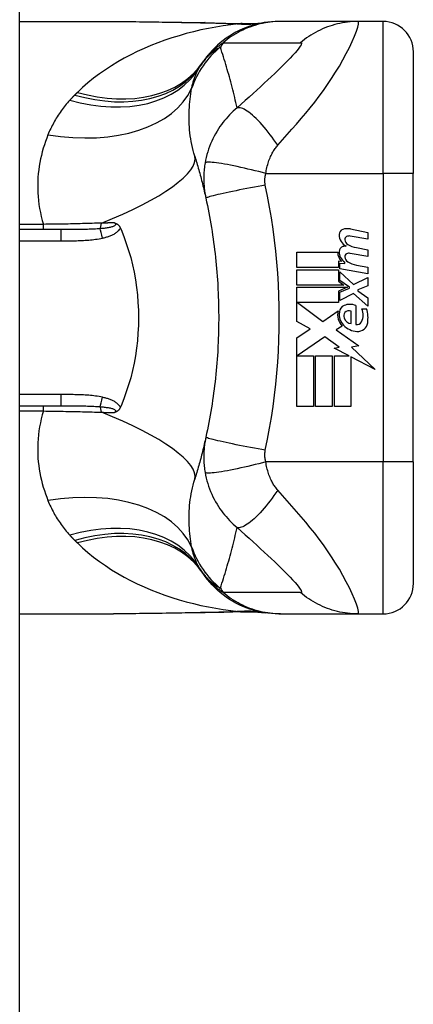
# Model space of a CAD drawing. Header units: inches. Extents: x 11 to 342, y 26 to 169.
# Tile 102 of 110: x 201.843 to 202.353, y 97.613 to 98.889. Entities that reach past the tile are written whole.
import ezdxf

# ---------------------------------------------------------------- set-up
doc = ezdxf.new("R2010")
doc.units = ezdxf.units.IN
doc.header["$MEASUREMENT"] = 0
doc.layers.add('Visible Edges(ANSI)', color=7, linetype='Continuous', lineweight=25)
doc.layers.add('Visible Tangent Edges(ANSI)', color=7, linetype='Continuous', lineweight=25)

msp = doc.modelspace()

# ---------------------------------------------------------------- linework, layer by layer
at = {"layer": 'Visible Edges(ANSI)'}
for p, q in [((201.8425, 83.7599), (201.8425, 113.3629)), ((201.8425, 98.8868), (201.9645, 98.8868)), ((202.1811, 98.8868), (202.1787, 98.8868)), ((202.2815, 98.8868), (202.1811, 98.8868)), ((202.3141, 98.8868), (202.2815, 98.8868)), ((202.3534, 98.8474), (202.3534, 98.6899)), ((202.3534, 98.3159), (202.3534, 98.6899)), ((201.8959, 98.6171), (201.8425, 98.6171)), ((202.2945, 98.6046), (202.2715, 98.6087)), ((202.2717, 98.6179), (202.2945, 98.6134)), ((202.2945, 98.6134), (202.2945, 98.6046)), ((202.2023, 98.5876), (202.2553, 98.5876)), ((202.2023, 98.5678), (202.2023, 98.5876)), ((202.2945, 98.5822), (202.2715, 98.5863)), ((202.2795, 98.5937), (202.2945, 98.591)), ((202.2945, 98.591), (202.2945, 98.5822)), ((202.2562, 98.576), (202.2562, 98.5678)), ((202.2603, 98.5757), (202.2562, 98.576)), ((202.2581, 98.5736), (202.2645, 98.5731)), ((202.2581, 98.566), (202.2581, 98.5736)), ((202.2645, 98.5731), (202.2645, 98.575)), ((202.2795, 98.5711), (202.2945, 98.5684)), ((202.2562, 98.5678), (202.2023, 98.5678)), ((202.2023, 98.565), (202.2562, 98.565)), ((202.2023, 98.5452), (202.2023, 98.565)), ((202.2562, 98.565), (202.2562, 98.5502)), ((202.2945, 98.5596), (202.2581, 98.566)), ((202.2581, 98.5622), (202.2758, 98.546)), ((202.2581, 98.5513), (202.2581, 98.5622)), ((202.2945, 98.5684), (202.2945, 98.5596)), ((202.2631, 98.5452), (202.2023, 98.5452)), ((202.2562, 98.5502), (202.2631, 98.5452)), ((202.2704, 98.5424), (202.2581, 98.5513)), ((202.2758, 98.546), (202.2945, 98.555)), ((202.2945, 98.555), (202.2945, 98.5442)), ((202.2023, 98.5424), (202.268, 98.5424)), ((202.2023, 98.4978), (202.2023, 98.5424)), ((202.268, 98.5424), (202.2562, 98.5374)), ((202.2562, 98.5374), (202.2562, 98.5224)), ((202.2581, 98.5358), (202.2704, 98.541)), ((202.2581, 98.525), (202.2581, 98.5358)), ((202.2759, 98.5342), (202.2581, 98.525)), ((202.2704, 98.541), (202.2704, 98.5424)), ((202.2945, 98.5178), (202.2759, 98.5342)), ((202.2945, 98.5442), (202.2815, 98.5392)), ((202.2815, 98.5392), (202.2815, 98.5376)), ((202.2815, 98.5376), (202.2945, 98.5286)), ((202.2032, 98.5224), (202.2358, 98.498)), ((202.2562, 98.5224), (202.2032, 98.5224)), ((202.2945, 98.5286), (202.2945, 98.5178)), ((202.2358, 98.498), (202.2557, 98.5118)), ((202.2727, 98.4952), (202.2727, 98.5112)), ((202.2787, 98.5186), (202.2787, 98.4942)), ((202.2867, 98.5142), (202.2927, 98.5142)), ((202.2197, 98.4886), (202.2023, 98.4978)), ((202.2023, 98.4768), (202.2197, 98.4886)), ((202.2611, 98.4918), (202.2534, 98.4872)), ((202.2534, 98.4872), (202.2828, 98.4663)), ((202.2023, 98.3876), (202.2023, 98.4768)), ((202.2385, 98.478), (202.2027, 98.4534)), ((202.2572, 98.4649), (202.2385, 98.478)), ((202.2505, 98.4636), (202.2572, 98.4649)), ((202.2701, 98.4534), (202.2505, 98.4636)), ((202.2828, 98.4663), (202.2733, 98.4649)), ((202.2733, 98.4649), (202.3041, 98.4357)), ((202.2027, 98.4534), (202.2237, 98.4534)), ((202.2237, 98.4534), (202.2237, 98.3876)), ((202.2265, 98.4534), (202.2479, 98.4534)), ((202.2265, 98.3876), (202.2265, 98.4534)), ((202.2479, 98.4534), (202.2479, 98.3876)), ((202.2509, 98.4534), (202.2701, 98.4534)), ((202.2509, 98.3876), (202.2509, 98.4534)), ((202.2723, 98.4523), (202.2723, 98.3876)), ((202.3041, 98.4357), (202.2723, 98.4523)), ((201.8425, 98.3887), (201.8959, 98.3887)), ((202.2237, 98.3876), (202.2023, 98.3876)), ((202.2479, 98.3876), (202.2265, 98.3876)), ((202.2723, 98.3876), (202.2509, 98.3876)), ((202.3534, 98.3159), (202.3534, 98.1584)), ((201.8425, 98.119), (201.9645, 98.119)), ((202.1787, 98.119), (202.1811, 98.119)), ((202.1811, 98.119), (202.2815, 98.119)), ((202.2815, 98.119), (202.3141, 98.119))]:
    msp.add_line(p, q, dxfattribs=at)
at = {"layer": 'Visible Edges(ANSI)', "flags": 128}
for points in [[(201.9645, 98.8868), (201.9935, 98.8866), (202.023, 98.8863), (202.0529, 98.8858), (202.0831, 98.8853)], [(202.1787, 98.8868), (202.174, 98.8867), (202.1693, 98.8864), (202.1646, 98.8859), (202.1599, 98.8853), (202.1552, 98.8844), (202.1505, 98.8833), (202.1458, 98.8821), (202.1412, 98.8806), (202.1366, 98.879), (202.132, 98.8772), (202.1276, 98.8751), (202.1232, 98.8729), (202.1189, 98.8705), (202.1147, 98.8679), (202.1107, 98.8652), (202.1067, 98.8623), (202.1029, 98.8593), (202.0993, 98.8561), (202.0958, 98.8528), (202.0924, 98.8493), (202.0892, 98.8458), (202.0862, 98.8422), (202.0834, 98.8384), (202.0807, 98.8346)], [(202.0831, 98.8853), (202.1074, 98.8848), (202.1312, 98.884)], [(202.1312, 98.884), (202.1463, 98.884), (202.1615, 98.8855)], [(202.0697, 98.7124), (202.0704, 98.7102), (202.0711, 98.708), (202.0718, 98.7058), (202.0724, 98.7035), (202.0731, 98.7013), (202.0737, 98.6991), (202.0744, 98.6968), (202.075, 98.6946), (202.0756, 98.6923), (202.0762, 98.6901), (202.0768, 98.6878), (202.0775, 98.6855), (202.0781, 98.6832), (202.0786, 98.6809), (202.0792, 98.6786), (202.0798, 98.6763), (202.0804, 98.674), (202.081, 98.6717), (202.0815, 98.6694), (202.0821, 98.667), (202.0826, 98.6647), (202.0831, 98.6624), (202.0837, 98.66), (202.0842, 98.6576)], [(202.0842, 98.6576), (202.0852, 98.6529), (202.0862, 98.6482), (202.0872, 98.6434), (202.0881, 98.6387), (202.089, 98.6339), (202.0898, 98.6291), (202.0907, 98.6244), (202.0914, 98.6196), (202.0922, 98.6148), (202.0929, 98.61), (202.0936, 98.6052), (202.0943, 98.6004), (202.0949, 98.5955), (202.0955, 98.5907), (202.0961, 98.5859), (202.0966, 98.5811), (202.0971, 98.5762), (202.0976, 98.5714), (202.098, 98.5665), (202.0984, 98.5617), (202.0988, 98.5568), (202.0991, 98.552), (202.0995, 98.5471), (202.0997, 98.5423)], [(201.9654, 98.6258), (201.9658, 98.6257), (201.9661, 98.6256), (201.9665, 98.6254), (201.9669, 98.6253), (201.9673, 98.6251), (201.9676, 98.625), (201.968, 98.6248), (201.9684, 98.6246), (201.9688, 98.6244), (201.9691, 98.6241), (201.9695, 98.6239), (201.9699, 98.6236), (201.9702, 98.6233), (201.9706, 98.623), (201.9709, 98.6226), (201.9712, 98.6223), (201.9716, 98.6219), (201.9719, 98.6215), (201.9721, 98.6211), (201.9724, 98.6207), (201.9727, 98.6202), (201.9729, 98.6198), (201.9731, 98.6193), (201.9733, 98.6189)], [(201.9733, 98.6189), (201.9734, 98.6188), (201.9734, 98.6187), (201.9734, 98.6186), (201.9735, 98.6186), (201.9735, 98.6185), (201.9735, 98.6184), (201.9736, 98.6183), (201.9736, 98.6183), (201.9736, 98.6182), (201.9736, 98.6181), (201.9737, 98.618), (201.9737, 98.618), (201.9737, 98.6179), (201.9738, 98.6178), (201.9738, 98.6177), (201.9738, 98.6177), (201.9739, 98.6176), (201.9739, 98.6175), (201.9739, 98.6174), (201.974, 98.6174), (201.974, 98.6173), (201.974, 98.6172), (201.9741, 98.6171), (201.9741, 98.6171)], [(201.9741, 98.6171), (201.9777, 98.6082), (201.9809, 98.5991), (201.9839, 98.59), (201.9866, 98.5807), (201.989, 98.5712), (201.991, 98.5617), (201.9928, 98.552), (201.9942, 98.5422), (201.9953, 98.5324), (201.9961, 98.5226), (201.9966, 98.5127), (201.9968, 98.5028), (201.9966, 98.4929), (201.9961, 98.483), (201.9953, 98.4731), (201.9942, 98.4633), (201.9927, 98.4536), (201.991, 98.444), (201.9889, 98.4345), (201.9866, 98.4251), (201.9839, 98.4158), (201.9809, 98.4066), (201.9777, 98.3976), (201.9741, 98.3887)], [(202.0997, 98.5423), (202.0999, 98.539), (202.1, 98.5357), (202.1002, 98.5324), (202.1003, 98.5291), (202.1004, 98.5259), (202.1005, 98.5226), (202.1006, 98.5193), (202.1007, 98.516), (202.1007, 98.5127), (202.1007, 98.5095), (202.1008, 98.5062), (202.1008, 98.5029), (202.1008, 98.4996), (202.1007, 98.4963), (202.1007, 98.4931), (202.1007, 98.4898), (202.1006, 98.4865), (202.1005, 98.4832), (202.1004, 98.4799), (202.1003, 98.4766), (202.1002, 98.4734), (202.1, 98.4701), (202.0999, 98.4668), (202.0997, 98.4635)], [(202.0997, 98.4635), (202.0995, 98.4587), (202.0991, 98.4538), (202.0988, 98.449), (202.0984, 98.4441), (202.098, 98.4393), (202.0976, 98.4344), (202.0971, 98.4296), (202.0966, 98.4247), (202.0961, 98.4199), (202.0955, 98.4151), (202.0949, 98.4102), (202.0943, 98.4054), (202.0936, 98.4006), (202.0929, 98.3958), (202.0922, 98.391), (202.0914, 98.3862), (202.0907, 98.3814), (202.0898, 98.3767), (202.089, 98.3719), (202.0881, 98.3671), (202.0872, 98.3624), (202.0862, 98.3576), (202.0852, 98.3529), (202.0842, 98.3482)], [(201.9733, 98.3869), (201.9731, 98.3865), (201.9729, 98.386), (201.9727, 98.3856), (201.9724, 98.3851), (201.9721, 98.3847), (201.9719, 98.3843), (201.9716, 98.3839), (201.9712, 98.3835), (201.9709, 98.3832), (201.9706, 98.3828), (201.9702, 98.3825), (201.9699, 98.3822), (201.9695, 98.3819), (201.9691, 98.3817), (201.9688, 98.3814), (201.9684, 98.3812), (201.968, 98.381), (201.9676, 98.3808), (201.9673, 98.3806), (201.9669, 98.3805), (201.9665, 98.3803), (201.9661, 98.3802), (201.9658, 98.3801), (201.9654, 98.38)], [(201.9741, 98.3887), (201.9741, 98.3886), (201.974, 98.3886), (201.974, 98.3885), (201.974, 98.3884), (201.9739, 98.3884), (201.9739, 98.3883), (201.9739, 98.3882), (201.9738, 98.3881), (201.9738, 98.3881), (201.9738, 98.388), (201.9737, 98.3879), (201.9737, 98.3878), (201.9737, 98.3878), (201.9736, 98.3877), (201.9736, 98.3876), (201.9736, 98.3875), (201.9736, 98.3875), (201.9735, 98.3874), (201.9735, 98.3873), (201.9735, 98.3872), (201.9734, 98.3872), (201.9734, 98.3871), (201.9734, 98.387), (201.9733, 98.3869)], [(202.0842, 98.3482), (202.0837, 98.3458), (202.0831, 98.3434), (202.0826, 98.3411), (202.0821, 98.3388), (202.0815, 98.3364), (202.081, 98.3341), (202.0804, 98.3318), (202.0798, 98.3295), (202.0792, 98.3272), (202.0786, 98.3249), (202.0781, 98.3226), (202.0775, 98.3203), (202.0768, 98.318), (202.0762, 98.3157), (202.0756, 98.3135), (202.075, 98.3112), (202.0744, 98.309), (202.0737, 98.3067), (202.0731, 98.3045), (202.0724, 98.3023), (202.0718, 98.3), (202.0711, 98.2978), (202.0704, 98.2956), (202.0697, 98.2934)], [(202.1787, 98.119), (202.174, 98.1191), (202.1693, 98.1194), (202.1646, 98.1199), (202.1599, 98.1205), (202.1552, 98.1214), (202.1505, 98.1224), (202.1458, 98.1237), (202.1412, 98.1251), (202.1366, 98.1268), (202.132, 98.1286), (202.1276, 98.1307), (202.1232, 98.1329), (202.1189, 98.1353), (202.1147, 98.1378), (202.1107, 98.1406), (202.1067, 98.1435), (202.1029, 98.1465), (202.0993, 98.1497), (202.0958, 98.153), (202.0924, 98.1565), (202.0892, 98.16), (202.0862, 98.1636), (202.0834, 98.1674), (202.0807, 98.1712)], [(202.0831, 98.1205), (202.0529, 98.12), (202.023, 98.1195), (201.9935, 98.1192), (201.9645, 98.119)], [(202.1312, 98.1218), (202.1074, 98.121), (202.0831, 98.1205)], [(202.1312, 98.1218), (202.1463, 98.1218), (202.1615, 98.1203)]]:
    msp.add_lwpolyline(points, dxfattribs=at)
at = {"layer": 'Visible Edges(ANSI)'}
for centre, radius, start, end in [((202.3141, 98.8474), 0.0394, 0, 90), ((202.1766, 98.7656), 0.1181, 146.4792, 148.6999), ((202.5732, 98.5029), 0.5938, 146.0379, 146.4792), ((202.2641, 98.6106), 0.007, 108.4748, 179.6788), ((202.2735, 98.6105), 0.0164, 179.6788, 243.9508), ((202.268, 98.599), 0.0192, 79, 108.4748), ((202.2701, 98.6006), 0.0082, 79.9922, 113.5487), ((202.2675, 98.5767), 0.0192, 93.6169, 106.9928), ((202.2684, 98.6044), 0.004, 113.5487, 186.1027), ((202.2728, 98.6049), 0.0084, 186.1027, 237.6083), ((202.2845, 98.6243), 0.031, 238.5584, 260.8257), ((202.2713, 98.5873), 0.016, 178.7952, 226.5849), ((202.2639, 98.5886), 0.00676, 106.9928, 179.4776), ((202.2731, 98.5885), 0.016, 179.4776, 237.4114), ((202.2684, 98.5821), 0.004, 113.5571, 186.03), ((202.2701, 98.5782), 0.0082, 80, 113.5571), ((202.2728, 98.5825), 0.0084, 186.03, 237.5992), ((202.2849, 98.6016), 0.031, 237.5992, 260), ((202.2711, 98.5014), 0.0188, 66.1555, 113.8445), ((202.2772, 98.5069), 0.022, 167.079, 223.1785), ((202.2772, 98.5069), 0.0199, 170.4085, 224.1684), ((202.2676, 98.5094), 0.0101, 113.8445, 175.0802), ((202.2704, 98.505), 0.0073, 141.1652, 199.3797), ((202.2697, 98.5056), 0.00637, 61.4547, 141.1652), ((202.2678, 98.5064), 0.0205, 334.6784, 22.5609), ((202.2541, 98.5022), 0.0405, 351.5605, 17.3343), ((202.2741, 98.5063), 0.0112, 199.3797, 262.9975), ((202.2805, 98.5004), 0.0064, 253.5261, 334.6784), ((202.2811, 98.4982), 0.0132, 266.5646, 351.5605), ((202.2819, 98.5115), 0.0265, 224.1684, 266.5646), ((202.1766, 98.2402), 0.1181, 211.3001, 213.5208), ((202.5732, 98.5029), 0.5938, 213.5208, 213.9621), ((202.3141, 98.1584), 0.0394, 270, 0)]:
    msp.add_arc(centre, radius, start, end, dxfattribs=at)
at = {"layer": 'Visible Tangent Edges(ANSI)'}
for p, q in [((202.3141, 98.6899), (202.3141, 98.8868)), ((202.162, 98.6899), (202.3141, 98.6899)), ((202.3141, 98.6899), (202.3141, 98.3159)), ((202.3534, 98.6899), (202.3141, 98.6899)), ((201.8735, 98.6238), (201.8425, 98.6238)), ((201.8735, 98.6171), (201.8735, 98.6238)), ((201.8959, 98.6171), (201.8959, 98.6025)), ((201.8425, 98.6025), (201.8959, 98.6025)), ((201.8959, 98.4033), (201.8425, 98.4033)), ((201.8959, 98.4033), (201.8959, 98.3887)), ((201.8425, 98.382), (201.8735, 98.382)), ((201.8735, 98.382), (201.8735, 98.3887)), ((202.3141, 98.3159), (202.162, 98.3159)), ((202.3534, 98.3159), (202.3141, 98.3159)), ((202.3141, 98.119), (202.3141, 98.3159))]:
    msp.add_line(p, q, dxfattribs=at)
at = {"layer": 'Visible Tangent Edges(ANSI)', "flags": 128}
for points in [[(202.1261, 98.8838), (202.1164, 98.8826), (202.1067, 98.8812), (202.097, 98.8796), (202.0874, 98.8778), (202.0778, 98.8758), (202.0682, 98.8735), (202.0588, 98.8711), (202.0494, 98.8684), (202.0401, 98.8655), (202.0308, 98.8624), (202.0217, 98.8591), (202.0128, 98.8555), (202.0039, 98.8518), (201.9952, 98.8478), (201.9866, 98.8436), (201.9781, 98.8391), (201.9699, 98.8344), (201.9617, 98.8295), (201.9538, 98.8243), (201.9461, 98.8189), (201.9385, 98.8133), (201.9312, 98.8074), (201.9242, 98.8013), (201.9174, 98.7949)], [(201.9645, 98.8868), (201.9693, 98.8868), (201.974, 98.8867), (201.9789, 98.8867), (201.9837, 98.8867), (201.9885, 98.8866), (201.9933, 98.8866), (201.9982, 98.8865), (202.0031, 98.8865), (202.008, 98.8864), (202.0129, 98.8863), (202.0178, 98.8863), (202.0227, 98.8862), (202.0276, 98.8861), (202.0326, 98.886), (202.0375, 98.8859), (202.0425, 98.8858), (202.0474, 98.8858), (202.0524, 98.8857), (202.0574, 98.8856), (202.0624, 98.8855), (202.0674, 98.8854), (202.0724, 98.8853), (202.0774, 98.8852), (202.0825, 98.8851)], [(202.0831, 98.8853), (202.083, 98.8853), (202.083, 98.8853), (202.083, 98.8853), (202.083, 98.8853), (202.0829, 98.8853), (202.0829, 98.8853), (202.0829, 98.8853), (202.0829, 98.8853), (202.0828, 98.8853), (202.0828, 98.8853), (202.0828, 98.8853), (202.0828, 98.8853), (202.0827, 98.8852), (202.0827, 98.8852), (202.0827, 98.8852), (202.0827, 98.8852), (202.0826, 98.8852), (202.0826, 98.8852), (202.0826, 98.8852), (202.0826, 98.8852), (202.0825, 98.8852), (202.0825, 98.8852), (202.0825, 98.8851), (202.0825, 98.8851)], [(202.0825, 98.8851), (202.0843, 98.8851), (202.0862, 98.8851), (202.088, 98.885), (202.0899, 98.885), (202.0917, 98.885), (202.0935, 98.8849), (202.0954, 98.8849), (202.0972, 98.8848), (202.099, 98.8848), (202.1009, 98.8847), (202.1027, 98.8847), (202.1045, 98.8846), (202.1063, 98.8846), (202.1081, 98.8845), (202.11, 98.8845), (202.1118, 98.8844), (202.1136, 98.8843), (202.1154, 98.8843), (202.1172, 98.8842), (202.119, 98.8841), (202.1208, 98.8841), (202.1225, 98.884), (202.1243, 98.8839), (202.1261, 98.8838)], [(202.1811, 98.8868), (202.1778, 98.8867), (202.1744, 98.8866), (202.1711, 98.8863), (202.1678, 98.886), (202.1644, 98.8855), (202.1611, 98.885), (202.1578, 98.8844), (202.1545, 98.8836), (202.1512, 98.8828), (202.1479, 98.8818), (202.1446, 98.8808), (202.1414, 98.8796), (202.1382, 98.8784), (202.1351, 98.8771), (202.132, 98.8757), (202.1289, 98.8742), (202.1259, 98.8726), (202.123, 98.8709), (202.1201, 98.8691), (202.1172, 98.8673), (202.1145, 98.8654), (202.1117, 98.8634), (202.1091, 98.8613), (202.1065, 98.8592)], [(202.1291, 98.8839), (202.129, 98.8839), (202.1289, 98.8839), (202.1289, 98.8839), (202.1288, 98.8839), (202.1287, 98.8839), (202.1286, 98.8839), (202.1285, 98.8839), (202.1284, 98.8839), (202.1283, 98.8839), (202.1282, 98.8839), (202.1281, 98.8839), (202.1279, 98.8839), (202.1278, 98.8839), (202.1277, 98.8839), (202.1275, 98.8839), (202.1274, 98.8839), (202.1272, 98.8839), (202.1271, 98.8839), (202.1269, 98.8839), (202.1268, 98.8839), (202.1266, 98.8838), (202.1264, 98.8838), (202.1263, 98.8838), (202.1261, 98.8838)], [(202.1312, 98.884), (202.1311, 98.884), (202.131, 98.884), (202.1309, 98.884), (202.1308, 98.884), (202.1307, 98.884), (202.1306, 98.884), (202.1306, 98.884), (202.1305, 98.884), (202.1304, 98.884), (202.1303, 98.884), (202.1302, 98.884), (202.1301, 98.884), (202.13, 98.884), (202.1299, 98.884), (202.1299, 98.884), (202.1298, 98.884), (202.1297, 98.884), (202.1296, 98.884), (202.1295, 98.884), (202.1294, 98.884), (202.1293, 98.8839), (202.1293, 98.8839), (202.1292, 98.8839), (202.1291, 98.8839)], [(202.1774, 98.7264), (202.1835, 98.7332), (202.1897, 98.7402), (202.1958, 98.7471), (202.2018, 98.7539), (202.2078, 98.7609), (202.2138, 98.7679), (202.2196, 98.7751), (202.2254, 98.7824), (202.2311, 98.7898), (202.2367, 98.7973), (202.2421, 98.805), (202.2474, 98.8129), (202.2525, 98.8209), (202.2574, 98.829), (202.2621, 98.8371), (202.2664, 98.8452), (202.2705, 98.8531), (202.2741, 98.8607), (202.2771, 98.8678), (202.2796, 98.8742), (202.2813, 98.8795), (202.2823, 98.8835), (202.2823, 98.8859), (202.2815, 98.8868)], [(202.2815, 98.8868), (202.2782, 98.8867), (202.2749, 98.8866), (202.2715, 98.8863), (202.2682, 98.886), (202.2649, 98.8855), (202.2615, 98.885), (202.2582, 98.8844), (202.2549, 98.8836), (202.2516, 98.8828), (202.2483, 98.8818), (202.2451, 98.8808), (202.2419, 98.8797), (202.2387, 98.8784), (202.2355, 98.8771), (202.2324, 98.8757), (202.2294, 98.8742), (202.2264, 98.8726), (202.2234, 98.8709), (202.2205, 98.8691), (202.2177, 98.8673), (202.2149, 98.8654), (202.2122, 98.8634), (202.2096, 98.8613), (202.207, 98.8592)], [(202.103, 98.8535), (202.1019, 98.8529), (202.1008, 98.8523), (202.0997, 98.8516), (202.0986, 98.8509), (202.0975, 98.8502), (202.0964, 98.8495), (202.0953, 98.8487), (202.0942, 98.848), (202.0932, 98.8471), (202.0921, 98.8463), (202.0911, 98.8454), (202.09, 98.8445), (202.089, 98.8436), (202.088, 98.8426), (202.0869, 98.8416), (202.0859, 98.8406), (202.0849, 98.8395), (202.0839, 98.8384), (202.0829, 98.8372), (202.0819, 98.836), (202.081, 98.8348), (202.08, 98.8335), (202.0791, 98.8322), (202.0782, 98.8308)], [(202.0807, 98.8346), (202.0814, 98.8357), (202.0822, 98.8367), (202.083, 98.8378), (202.0838, 98.8388), (202.0846, 98.8399), (202.0854, 98.8409), (202.0863, 98.842), (202.0872, 98.843), (202.0882, 98.844), (202.0892, 98.8451), (202.0902, 98.8461), (202.0912, 98.8471), (202.0923, 98.8481), (202.0934, 98.8491), (202.0945, 98.8502), (202.0957, 98.8512), (202.0969, 98.8522), (202.0981, 98.8532), (202.0994, 98.8542), (202.1008, 98.8552), (202.1021, 98.8562), (202.1036, 98.8572), (202.105, 98.8582), (202.1065, 98.8592)], [(202.1247, 98.7749), (202.1239, 98.7783), (202.1232, 98.7817), (202.1224, 98.785), (202.1216, 98.7884), (202.1208, 98.7918), (202.1199, 98.7951), (202.1191, 98.7984), (202.1183, 98.8018), (202.1174, 98.8051), (202.1165, 98.8084), (202.1156, 98.8117), (202.1147, 98.8149), (202.1138, 98.8182), (202.1129, 98.8215), (202.112, 98.8247), (202.111, 98.828), (202.11, 98.8312), (202.1091, 98.8344), (202.1081, 98.8376), (202.1071, 98.8408), (202.1061, 98.844), (202.105, 98.8472), (202.104, 98.8504), (202.103, 98.8535)], [(202.1065, 98.8592), (202.1107, 98.8592), (202.1149, 98.8592), (202.1191, 98.8592), (202.1233, 98.8592), (202.1275, 98.8592), (202.1317, 98.8592), (202.1359, 98.8592), (202.14, 98.8592), (202.1442, 98.8592), (202.1484, 98.8592), (202.1526, 98.8592), (202.1568, 98.8592), (202.161, 98.8592), (202.1652, 98.8592), (202.1693, 98.8592), (202.1735, 98.8592), (202.1777, 98.8592), (202.1819, 98.8592), (202.1861, 98.8592), (202.1903, 98.8592), (202.1945, 98.8592), (202.1987, 98.8592), (202.2028, 98.8592), (202.207, 98.8592)], [(202.207, 98.8592), (202.2081, 98.859), (202.2084, 98.8581), (202.2079, 98.8566), (202.2067, 98.8546), (202.205, 98.8521), (202.2026, 98.8493), (202.1999, 98.8461), (202.1968, 98.8427), (202.1934, 98.8391), (202.1898, 98.8354), (202.1859, 98.8316), (202.1819, 98.8276), (202.1778, 98.8236), (202.1735, 98.8194), (202.1691, 98.8152), (202.1646, 98.811), (202.1599, 98.8067), (202.1552, 98.8023), (202.1504, 98.7978), (202.1454, 98.7934), (202.1404, 98.7888), (202.1353, 98.7842), (202.13, 98.7796), (202.1247, 98.7749)], [(202.0657, 98.7999), (202.066, 98.8012), (202.0662, 98.8025), (202.0665, 98.8038), (202.0668, 98.805), (202.0672, 98.8063), (202.0675, 98.8075), (202.0678, 98.8087), (202.0682, 98.8099), (202.0686, 98.8111), (202.0689, 98.8122), (202.0693, 98.8134), (202.0698, 98.8145), (202.0702, 98.8156), (202.0706, 98.8167), (202.0711, 98.8178), (202.0715, 98.8189), (202.072, 98.82), (202.0725, 98.821), (202.073, 98.822), (202.0735, 98.8231), (202.074, 98.8241), (202.0746, 98.825), (202.0751, 98.826), (202.0757, 98.827)], [(202.0697, 98.7124), (202.0686, 98.7161), (202.0676, 98.7198), (202.0667, 98.7235), (202.0659, 98.7273), (202.0652, 98.7311), (202.0645, 98.7349), (202.064, 98.7387), (202.0635, 98.7424), (202.0631, 98.7462), (202.0628, 98.75), (202.0626, 98.7537), (202.0625, 98.7574), (202.0624, 98.7611), (202.0624, 98.7648), (202.0624, 98.7684), (202.0626, 98.772), (202.0628, 98.7756), (202.063, 98.7792), (202.0633, 98.7827), (202.0637, 98.7863), (202.0641, 98.7897), (202.0646, 98.7932), (202.0651, 98.7966), (202.0657, 98.7999)], [(201.9141, 98.7915), (201.9138, 98.7912), (201.9135, 98.791), (201.9132, 98.7907), (201.9129, 98.7904), (201.9127, 98.7901), (201.9124, 98.7898), (201.9121, 98.7896), (201.9118, 98.7893), (201.9116, 98.789), (201.9113, 98.7887), (201.911, 98.7884), (201.9107, 98.7881), (201.9105, 98.7879), (201.9102, 98.7876), (201.9099, 98.7873), (201.9097, 98.787), (201.9094, 98.7867), (201.9091, 98.7864), (201.9088, 98.7861), (201.9086, 98.7859), (201.9083, 98.7856), (201.908, 98.7853), (201.9078, 98.785), (201.9075, 98.7847)], [(201.9174, 98.7949), (201.9173, 98.7947), (201.9172, 98.7946), (201.917, 98.7945), (201.9169, 98.7943), (201.9167, 98.7942), (201.9166, 98.794), (201.9164, 98.7939), (201.9163, 98.7938), (201.9162, 98.7936), (201.916, 98.7935), (201.9159, 98.7933), (201.9157, 98.7932), (201.9156, 98.7931), (201.9155, 98.7929), (201.9153, 98.7928), (201.9152, 98.7926), (201.915, 98.7925), (201.9149, 98.7924), (201.9148, 98.7922), (201.9146, 98.7921), (201.9145, 98.7919), (201.9143, 98.7918), (201.9142, 98.7917), (201.9141, 98.7915)], [(201.9075, 98.7847), (201.906, 98.783), (201.9045, 98.7813), (201.903, 98.7796), (201.9016, 98.7779), (201.9002, 98.7761), (201.8989, 98.7744), (201.8975, 98.7726), (201.8962, 98.7708), (201.8949, 98.769), (201.8937, 98.7671), (201.8925, 98.7653), (201.8913, 98.7634), (201.8901, 98.7616), (201.889, 98.7597), (201.8879, 98.7578), (201.8868, 98.7558), (201.8858, 98.7539), (201.8848, 98.7519), (201.8838, 98.75), (201.8828, 98.748), (201.8819, 98.746), (201.881, 98.744), (201.8801, 98.742), (201.8793, 98.7399)], [(202.1247, 98.7749), (202.1221, 98.7727), (202.1196, 98.7704), (202.1172, 98.7681), (202.1148, 98.7657), (202.1126, 98.7633), (202.1104, 98.7608), (202.1083, 98.7583), (202.1063, 98.7558), (202.1044, 98.7532), (202.1025, 98.7505), (202.1007, 98.7478), (202.0987, 98.7447), (202.0968, 98.7414), (202.095, 98.7381), (202.0934, 98.7348), (202.0918, 98.7315), (202.0904, 98.7281), (202.089, 98.7247), (202.0878, 98.7212), (202.0867, 98.7177), (202.0856, 98.7142), (202.0847, 98.7107), (202.0839, 98.7072), (202.0833, 98.7036)], [(202.1774, 98.7264), (202.175, 98.7299), (202.1726, 98.7333), (202.1701, 98.7368), (202.1676, 98.7401), (202.165, 98.7435), (202.1624, 98.7467), (202.1598, 98.7498), (202.1572, 98.7529), (202.1546, 98.7557), (202.1521, 98.7584), (202.1495, 98.761), (202.147, 98.7634), (202.1446, 98.7655), (202.1423, 98.7675), (202.14, 98.7692), (202.1378, 98.7707), (202.1358, 98.772), (202.1338, 98.7731), (202.132, 98.7739), (202.1303, 98.7745), (202.1287, 98.7749), (202.1272, 98.7751), (202.1259, 98.7751), (202.1247, 98.7749)], [(201.8793, 98.7399), (201.8776, 98.7356), (201.876, 98.7313), (201.8746, 98.7269), (201.8732, 98.7224), (201.8719, 98.7179), (201.8707, 98.7133), (201.8697, 98.7086), (201.8687, 98.704), (201.8679, 98.6992), (201.8672, 98.6944), (201.8667, 98.6896), (201.8663, 98.6848), (201.866, 98.6799), (201.8659, 98.6749), (201.8659, 98.6699), (201.8661, 98.6649), (201.8664, 98.6599), (201.8669, 98.6548), (201.8675, 98.6497), (201.8684, 98.6445), (201.8694, 98.6394), (201.8706, 98.6342), (201.8719, 98.629), (201.8735, 98.6238)], [(202.162, 98.6899), (202.1623, 98.6918), (202.1626, 98.6937), (202.163, 98.6956), (202.1635, 98.6975), (202.1639, 98.6994), (202.1644, 98.7013), (202.165, 98.7031), (202.1655, 98.7049), (202.1661, 98.7066), (202.1668, 98.7083), (202.1675, 98.7101), (202.1682, 98.7118), (202.1689, 98.7133), (202.1696, 98.7147), (202.1703, 98.716), (202.171, 98.7173), (202.1717, 98.7186), (202.1724, 98.7198), (202.1732, 98.721), (202.174, 98.7221), (202.1748, 98.7232), (202.1757, 98.7243), (202.1765, 98.7254), (202.1774, 98.7264)], [(202.0833, 98.7036), (202.0829, 98.7016), (202.0826, 98.6995), (202.0823, 98.6975), (202.0821, 98.6954), (202.0819, 98.6934), (202.0817, 98.6914), (202.0816, 98.6894), (202.0815, 98.6874), (202.0815, 98.6854), (202.0814, 98.6835), (202.0815, 98.6816), (202.0815, 98.6797), (202.0816, 98.6778), (202.0817, 98.676), (202.0818, 98.6741), (202.0819, 98.6723), (202.0821, 98.6704), (202.0823, 98.6686), (202.0826, 98.6667), (202.0828, 98.6649), (202.0831, 98.6631), (202.0835, 98.6613), (202.0838, 98.6594), (202.0842, 98.6576)], [(202.162, 98.6899), (202.1575, 98.6911), (202.1529, 98.6922), (202.1482, 98.6934), (202.1435, 98.6945), (202.1388, 98.6956), (202.1342, 98.6967), (202.1295, 98.6977), (202.125, 98.6987), (202.1205, 98.6996), (202.1162, 98.7005), (202.1121, 98.7013), (202.1082, 98.702), (202.1045, 98.7026), (202.101, 98.7031), (202.0979, 98.7036), (202.095, 98.7039), (202.0925, 98.7042), (202.0902, 98.7044), (202.0883, 98.7044), (202.0867, 98.7044), (202.0854, 98.7043), (202.0844, 98.7042), (202.0837, 98.7039), (202.0833, 98.7036)], [(202.1613, 98.6746), (202.1612, 98.6752), (202.1611, 98.6758), (202.161, 98.6764), (202.161, 98.677), (202.1609, 98.6777), (202.1609, 98.6783), (202.1608, 98.6789), (202.1608, 98.6795), (202.1608, 98.6801), (202.1608, 98.6808), (202.1608, 98.6814), (202.1608, 98.682), (202.1608, 98.6827), (202.1609, 98.6833), (202.1609, 98.6839), (202.161, 98.6846), (202.1611, 98.6852), (202.1612, 98.6859), (202.1613, 98.6866), (202.1614, 98.6872), (202.1615, 98.6879), (202.1616, 98.6886), (202.1618, 98.6892), (202.162, 98.6899)], [(202.1613, 98.6746), (202.1567, 98.6738), (202.152, 98.6729), (202.1472, 98.672), (202.1423, 98.6711), (202.1375, 98.6702), (202.1327, 98.6693), (202.128, 98.6684), (202.1234, 98.6675), (202.1188, 98.6665), (202.1145, 98.6657), (202.1104, 98.6648), (202.1065, 98.6639), (202.1029, 98.6631), (202.0995, 98.6624), (202.0965, 98.6616), (202.0938, 98.661), (202.0914, 98.6604), (202.0894, 98.6598), (202.0877, 98.6593), (202.0864, 98.6588), (202.0854, 98.6585), (202.0847, 98.6581), (202.0843, 98.6579), (202.0842, 98.6576)], [(202.1613, 98.3312), (202.1641, 98.3454), (202.1668, 98.3595), (202.1692, 98.3737), (202.1714, 98.388), (202.1733, 98.4023), (202.1749, 98.4166), (202.1763, 98.4309), (202.1775, 98.4453), (202.1784, 98.4597), (202.179, 98.4741), (202.1794, 98.4885), (202.1795, 98.5029), (202.1794, 98.5173), (202.179, 98.5317), (202.1784, 98.5461), (202.1775, 98.5605), (202.1763, 98.5749), (202.1749, 98.5892), (202.1733, 98.6035), (202.1714, 98.6178), (202.1692, 98.6321), (202.1668, 98.6463), (202.1641, 98.6604), (202.1613, 98.6746)], [(201.9486, 98.6255), (201.9456, 98.6254), (201.9426, 98.6253), (201.9396, 98.6252), (201.9366, 98.6251), (201.9335, 98.625), (201.9304, 98.6249), (201.9273, 98.6249), (201.9242, 98.6248), (201.9211, 98.6247), (201.918, 98.6246), (201.9149, 98.6245), (201.9117, 98.6245), (201.9086, 98.6244), (201.9054, 98.6243), (201.9023, 98.6243), (201.8991, 98.6242), (201.8959, 98.6242), (201.8927, 98.6241), (201.8895, 98.6241), (201.8863, 98.624), (201.8831, 98.6239), (201.8799, 98.6239), (201.8767, 98.6239), (201.8735, 98.6238)], [(201.9654, 98.6258), (201.966, 98.6254), (201.9665, 98.6249), (201.9668, 98.6244), (201.9669, 98.6238), (201.9668, 98.6233), (201.9666, 98.6228), (201.9661, 98.6224), (201.9655, 98.6219), (201.9648, 98.6215), (201.964, 98.6211), (201.963, 98.6208), (201.962, 98.6205), (201.9609, 98.6202), (201.9598, 98.6199), (201.9587, 98.6197), (201.9575, 98.6195), (201.9562, 98.6192), (201.9549, 98.6191), (201.9536, 98.6189), (201.9523, 98.6187), (201.951, 98.6186), (201.9496, 98.6184), (201.9482, 98.6183), (201.9469, 98.6182)], [(201.9654, 98.6258), (201.9647, 98.6258), (201.964, 98.6258), (201.9633, 98.6258), (201.9626, 98.6258), (201.9619, 98.6258), (201.9612, 98.6257), (201.9605, 98.6257), (201.9598, 98.6257), (201.9592, 98.6257), (201.9585, 98.6257), (201.9578, 98.6257), (201.9571, 98.6257), (201.9564, 98.6256), (201.9557, 98.6256), (201.955, 98.6256), (201.9543, 98.6256), (201.9536, 98.6256), (201.9529, 98.6256), (201.9522, 98.6256), (201.9515, 98.6255), (201.9508, 98.6255), (201.95, 98.6255), (201.9493, 98.6255), (201.9486, 98.6255)], [(201.9469, 98.6182), (201.9449, 98.618), (201.9429, 98.6179), (201.9409, 98.6178), (201.9389, 98.6177), (201.9369, 98.6176), (201.9348, 98.6175), (201.9328, 98.6175), (201.9307, 98.6174), (201.9286, 98.6173), (201.9265, 98.6173), (201.9244, 98.6172), (201.9222, 98.6172), (201.9201, 98.6172), (201.918, 98.6172), (201.9158, 98.6171), (201.9136, 98.6171), (201.9114, 98.6171), (201.9092, 98.6171), (201.907, 98.6171), (201.9048, 98.6171), (201.9026, 98.6171), (201.9004, 98.6171), (201.8982, 98.6171), (201.8959, 98.6171)], [(201.95, 98.606), (201.9511, 98.6063), (201.9522, 98.6066), (201.9533, 98.6068), (201.9544, 98.6071), (201.9555, 98.6075), (201.9566, 98.6078), (201.9577, 98.6082), (201.9588, 98.6085), (201.9598, 98.6089), (201.9609, 98.6094), (201.962, 98.6098), (201.963, 98.6103), (201.964, 98.6108), (201.965, 98.6113), (201.966, 98.6119), (201.967, 98.6125), (201.9679, 98.6131), (201.9688, 98.6138), (201.9697, 98.6145), (201.9705, 98.6153), (201.9713, 98.6161), (201.9721, 98.617), (201.9727, 98.6179), (201.9733, 98.6189)], [(201.8959, 98.6025), (201.8982, 98.6025), (201.9005, 98.6025), (201.9027, 98.6025), (201.905, 98.6025), (201.9072, 98.6025), (201.9095, 98.6026), (201.9118, 98.6026), (201.914, 98.6026), (201.9163, 98.6027), (201.9185, 98.6028), (201.9208, 98.6028), (201.9231, 98.6029), (201.9253, 98.6031), (201.9276, 98.6032), (201.9298, 98.6033), (201.9321, 98.6035), (201.9343, 98.6037), (201.9366, 98.6039), (201.9388, 98.6042), (201.9411, 98.6045), (201.9433, 98.6048), (201.9456, 98.6052), (201.9478, 98.6056), (201.95, 98.606)], [(201.95, 98.3997), (201.9478, 98.4002), (201.9456, 98.4006), (201.9433, 98.401), (201.9411, 98.4013), (201.9388, 98.4016), (201.9366, 98.4019), (201.9343, 98.4021), (201.9321, 98.4023), (201.9298, 98.4025), (201.9276, 98.4026), (201.9253, 98.4027), (201.9231, 98.4029), (201.9208, 98.4029), (201.9185, 98.403), (201.9163, 98.4031), (201.914, 98.4031), (201.9118, 98.4032), (201.9095, 98.4032), (201.9072, 98.4033), (201.905, 98.4033), (201.9027, 98.4033), (201.9005, 98.4033), (201.8982, 98.4033), (201.8959, 98.4033)], [(201.9733, 98.3869), (201.9727, 98.3879), (201.9721, 98.3888), (201.9713, 98.3897), (201.9705, 98.3905), (201.9697, 98.3913), (201.9688, 98.392), (201.9679, 98.3927), (201.967, 98.3933), (201.966, 98.3939), (201.965, 98.3945), (201.964, 98.395), (201.963, 98.3955), (201.962, 98.396), (201.9609, 98.3964), (201.9598, 98.3969), (201.9588, 98.3973), (201.9577, 98.3976), (201.9566, 98.398), (201.9555, 98.3983), (201.9544, 98.3987), (201.9533, 98.399), (201.9522, 98.3992), (201.9511, 98.3995), (201.95, 98.3997)], [(201.8735, 98.382), (201.8719, 98.3768), (201.8706, 98.3716), (201.8694, 98.3664), (201.8684, 98.3613), (201.8675, 98.3561), (201.8669, 98.351), (201.8664, 98.3459), (201.8661, 98.3409), (201.8659, 98.3358), (201.8659, 98.3309), (201.866, 98.3259), (201.8663, 98.321), (201.8667, 98.3162), (201.8672, 98.3113), (201.8679, 98.3066), (201.8687, 98.3018), (201.8697, 98.2972), (201.8707, 98.2925), (201.8719, 98.2879), (201.8732, 98.2834), (201.8746, 98.2789), (201.876, 98.2745), (201.8776, 98.2702), (201.8793, 98.2659)], [(201.8735, 98.382), (201.8767, 98.3819), (201.8799, 98.3819), (201.8831, 98.3818), (201.8863, 98.3818), (201.8895, 98.3817), (201.8927, 98.3817), (201.8959, 98.3816), (201.8991, 98.3816), (201.9023, 98.3815), (201.9054, 98.3815), (201.9086, 98.3814), (201.9117, 98.3813), (201.9149, 98.3812), (201.918, 98.3812), (201.9211, 98.3811), (201.9242, 98.381), (201.9273, 98.3809), (201.9304, 98.3809), (201.9335, 98.3808), (201.9366, 98.3807), (201.9396, 98.3806), (201.9426, 98.3805), (201.9456, 98.3804), (201.9486, 98.3803)], [(201.8959, 98.3887), (201.8982, 98.3887), (201.9004, 98.3887), (201.9026, 98.3887), (201.9048, 98.3887), (201.907, 98.3887), (201.9092, 98.3887), (201.9114, 98.3887), (201.9136, 98.3887), (201.9158, 98.3887), (201.918, 98.3886), (201.9201, 98.3886), (201.9222, 98.3886), (201.9244, 98.3885), (201.9265, 98.3885), (201.9286, 98.3885), (201.9307, 98.3884), (201.9328, 98.3883), (201.9348, 98.3883), (201.9369, 98.3882), (201.9389, 98.3881), (201.9409, 98.388), (201.9429, 98.3879), (201.9449, 98.3877), (201.9469, 98.3876)], [(201.9469, 98.3876), (201.9482, 98.3875), (201.9496, 98.3874), (201.951, 98.3872), (201.9523, 98.3871), (201.9536, 98.3869), (201.9549, 98.3867), (201.9562, 98.3866), (201.9575, 98.3863), (201.9587, 98.3861), (201.9598, 98.3859), (201.9609, 98.3856), (201.962, 98.3853), (201.963, 98.385), (201.964, 98.3847), (201.9648, 98.3843), (201.9655, 98.3839), (201.9661, 98.3834), (201.9666, 98.383), (201.9668, 98.3825), (201.9669, 98.382), (201.9668, 98.3814), (201.9665, 98.3809), (201.966, 98.3804), (201.9654, 98.38)], [(201.9486, 98.3803), (201.9493, 98.3803), (201.95, 98.3803), (201.9508, 98.3803), (201.9515, 98.3802), (201.9522, 98.3802), (201.9529, 98.3802), (201.9536, 98.3802), (201.9543, 98.3802), (201.955, 98.3802), (201.9557, 98.3802), (201.9564, 98.3801), (201.9571, 98.3801), (201.9578, 98.3801), (201.9585, 98.3801), (201.9592, 98.3801), (201.9598, 98.3801), (201.9605, 98.3801), (201.9612, 98.3801), (201.9619, 98.38), (201.9626, 98.38), (201.9633, 98.38), (201.964, 98.38), (201.9647, 98.38), (201.9654, 98.38)], [(202.0842, 98.3482), (202.0838, 98.3464), (202.0835, 98.3445), (202.0831, 98.3427), (202.0828, 98.3409), (202.0826, 98.3391), (202.0823, 98.3372), (202.0821, 98.3354), (202.0819, 98.3335), (202.0818, 98.3317), (202.0817, 98.3298), (202.0816, 98.328), (202.0815, 98.3261), (202.0815, 98.3242), (202.0814, 98.3223), (202.0815, 98.3204), (202.0815, 98.3184), (202.0816, 98.3164), (202.0817, 98.3144), (202.0819, 98.3123), (202.0821, 98.3103), (202.0823, 98.3083), (202.0826, 98.3063), (202.0829, 98.3042), (202.0833, 98.3022)], [(202.1613, 98.3312), (202.1567, 98.332), (202.152, 98.3329), (202.1472, 98.3338), (202.1423, 98.3347), (202.1375, 98.3356), (202.1327, 98.3365), (202.128, 98.3374), (202.1234, 98.3383), (202.1188, 98.3392), (202.1145, 98.3401), (202.1104, 98.341), (202.1065, 98.3419), (202.1029, 98.3427), (202.0995, 98.3434), (202.0965, 98.3442), (202.0938, 98.3448), (202.0914, 98.3454), (202.0894, 98.346), (202.0877, 98.3465), (202.0864, 98.347), (202.0854, 98.3473), (202.0847, 98.3477), (202.0843, 98.3479), (202.0842, 98.3482)], [(202.162, 98.3159), (202.1618, 98.3166), (202.1616, 98.3172), (202.1615, 98.3179), (202.1614, 98.3186), (202.1613, 98.3192), (202.1612, 98.3199), (202.1611, 98.3206), (202.161, 98.3212), (202.1609, 98.3219), (202.1609, 98.3225), (202.1608, 98.3231), (202.1608, 98.3238), (202.1608, 98.3244), (202.1608, 98.325), (202.1608, 98.3256), (202.1608, 98.3263), (202.1608, 98.3269), (202.1609, 98.3275), (202.1609, 98.3281), (202.161, 98.3288), (202.161, 98.3294), (202.1611, 98.33), (202.1612, 98.3306), (202.1613, 98.3312)], [(202.162, 98.3159), (202.1575, 98.3147), (202.1529, 98.3136), (202.1482, 98.3124), (202.1435, 98.3113), (202.1388, 98.3102), (202.1342, 98.3091), (202.1295, 98.3081), (202.125, 98.3071), (202.1205, 98.3062), (202.1162, 98.3053), (202.1121, 98.3045), (202.1082, 98.3038), (202.1045, 98.3032), (202.101, 98.3027), (202.0979, 98.3022), (202.095, 98.3019), (202.0925, 98.3016), (202.0902, 98.3014), (202.0883, 98.3014), (202.0867, 98.3014), (202.0854, 98.3014), (202.0844, 98.3016), (202.0837, 98.3018), (202.0833, 98.3022)], [(202.1774, 98.2794), (202.1765, 98.2804), (202.1757, 98.2815), (202.1748, 98.2826), (202.174, 98.2837), (202.1732, 98.2848), (202.1724, 98.286), (202.1717, 98.2872), (202.171, 98.2885), (202.1703, 98.2898), (202.1696, 98.2911), (202.1689, 98.2925), (202.1682, 98.294), (202.1675, 98.2957), (202.1668, 98.2974), (202.1661, 98.2992), (202.1655, 98.3009), (202.165, 98.3027), (202.1644, 98.3045), (202.1639, 98.3064), (202.1635, 98.3083), (202.163, 98.3101), (202.1626, 98.3121), (202.1623, 98.314), (202.162, 98.3159)], [(202.0833, 98.3022), (202.0839, 98.2986), (202.0847, 98.2951), (202.0856, 98.2916), (202.0867, 98.2881), (202.0878, 98.2846), (202.089, 98.2811), (202.0904, 98.2777), (202.0918, 98.2743), (202.0934, 98.2709), (202.095, 98.2677), (202.0968, 98.2643), (202.0987, 98.2611), (202.1007, 98.258), (202.1025, 98.2553), (202.1044, 98.2526), (202.1063, 98.25), (202.1083, 98.2475), (202.1104, 98.245), (202.1126, 98.2425), (202.1148, 98.2401), (202.1172, 98.2377), (202.1196, 98.2354), (202.1221, 98.2331), (202.1247, 98.2309)], [(202.0657, 98.2059), (202.0651, 98.2092), (202.0646, 98.2126), (202.0641, 98.2161), (202.0637, 98.2195), (202.0633, 98.223), (202.063, 98.2266), (202.0628, 98.2302), (202.0626, 98.2338), (202.0624, 98.2374), (202.0624, 98.241), (202.0624, 98.2447), (202.0625, 98.2484), (202.0626, 98.2521), (202.0628, 98.2558), (202.0631, 98.2596), (202.0635, 98.2634), (202.064, 98.2671), (202.0645, 98.2709), (202.0652, 98.2747), (202.0659, 98.2785), (202.0667, 98.2822), (202.0676, 98.286), (202.0686, 98.2897), (202.0697, 98.2934)], [(202.1774, 98.2794), (202.175, 98.2759), (202.1726, 98.2725), (202.1701, 98.269), (202.1676, 98.2656), (202.165, 98.2623), (202.1624, 98.2591), (202.1598, 98.256), (202.1572, 98.2529), (202.1546, 98.2501), (202.1521, 98.2473), (202.1495, 98.2448), (202.147, 98.2424), (202.1446, 98.2403), (202.1423, 98.2383), (202.14, 98.2366), (202.1378, 98.2351), (202.1358, 98.2338), (202.1338, 98.2327), (202.132, 98.2319), (202.1303, 98.2313), (202.1287, 98.2309), (202.1272, 98.2307), (202.1259, 98.2307), (202.1247, 98.2309)], [(202.2815, 98.119), (202.2823, 98.1199), (202.2823, 98.1223), (202.2813, 98.1263), (202.2796, 98.1316), (202.2771, 98.138), (202.2741, 98.1451), (202.2705, 98.1527), (202.2664, 98.1606), (202.2621, 98.1687), (202.2574, 98.1768), (202.2525, 98.1849), (202.2474, 98.1929), (202.2421, 98.2007), (202.2367, 98.2085), (202.2311, 98.216), (202.2254, 98.2234), (202.2196, 98.2307), (202.2138, 98.2379), (202.2078, 98.2449), (202.2018, 98.2519), (202.1958, 98.2587), (202.1897, 98.2656), (202.1835, 98.2726), (202.1774, 98.2794)], [(201.8793, 98.2659), (201.8801, 98.2638), (201.881, 98.2618), (201.8819, 98.2598), (201.8828, 98.2578), (201.8838, 98.2558), (201.8848, 98.2539), (201.8858, 98.2519), (201.8868, 98.25), (201.8879, 98.248), (201.889, 98.2461), (201.8901, 98.2442), (201.8913, 98.2424), (201.8925, 98.2405), (201.8937, 98.2386), (201.8949, 98.2368), (201.8962, 98.235), (201.8975, 98.2332), (201.8989, 98.2314), (201.9002, 98.2297), (201.9016, 98.2279), (201.903, 98.2262), (201.9045, 98.2245), (201.906, 98.2228), (201.9075, 98.2211)], [(202.103, 98.1523), (202.104, 98.1554), (202.105, 98.1586), (202.1061, 98.1618), (202.1071, 98.165), (202.1081, 98.1682), (202.1091, 98.1714), (202.11, 98.1746), (202.111, 98.1778), (202.112, 98.1811), (202.1129, 98.1843), (202.1138, 98.1876), (202.1147, 98.1909), (202.1156, 98.1941), (202.1165, 98.1974), (202.1174, 98.2007), (202.1183, 98.204), (202.1191, 98.2074), (202.1199, 98.2107), (202.1208, 98.214), (202.1216, 98.2174), (202.1224, 98.2208), (202.1232, 98.2241), (202.1239, 98.2275), (202.1247, 98.2309)], [(202.1247, 98.2309), (202.13, 98.2262), (202.1353, 98.2216), (202.1404, 98.217), (202.1454, 98.2124), (202.1504, 98.208), (202.1552, 98.2035), (202.1599, 98.1991), (202.1646, 98.1948), (202.1691, 98.1906), (202.1735, 98.1864), (202.1778, 98.1822), (202.1819, 98.1782), (202.1859, 98.1742), (202.1898, 98.1704), (202.1934, 98.1667), (202.1968, 98.1631), (202.1999, 98.1597), (202.2026, 98.1565), (202.205, 98.1537), (202.2067, 98.1512), (202.2079, 98.1492), (202.2084, 98.1477), (202.2081, 98.1468), (202.207, 98.1466)], [(201.9075, 98.2211), (201.9078, 98.2208), (201.908, 98.2205), (201.9083, 98.2202), (201.9086, 98.2199), (201.9088, 98.2196), (201.9091, 98.2194), (201.9094, 98.2191), (201.9097, 98.2188), (201.9099, 98.2185), (201.9102, 98.2182), (201.9105, 98.2179), (201.9107, 98.2176), (201.911, 98.2174), (201.9113, 98.2171), (201.9116, 98.2168), (201.9118, 98.2165), (201.9121, 98.2162), (201.9124, 98.216), (201.9127, 98.2157), (201.9129, 98.2154), (201.9132, 98.2151), (201.9135, 98.2148), (201.9138, 98.2146), (201.9141, 98.2143)], [(201.9141, 98.2143), (201.9142, 98.2141), (201.9143, 98.214), (201.9145, 98.2139), (201.9146, 98.2137), (201.9148, 98.2136), (201.9149, 98.2134), (201.915, 98.2133), (201.9152, 98.2132), (201.9153, 98.213), (201.9155, 98.2129), (201.9156, 98.2127), (201.9157, 98.2126), (201.9159, 98.2125), (201.916, 98.2123), (201.9162, 98.2122), (201.9163, 98.212), (201.9164, 98.2119), (201.9166, 98.2118), (201.9167, 98.2116), (201.9169, 98.2115), (201.917, 98.2113), (201.9172, 98.2112), (201.9173, 98.2111), (201.9174, 98.2109)], [(201.9174, 98.2109), (201.9242, 98.2045), (201.9312, 98.1984), (201.9385, 98.1925), (201.9461, 98.1869), (201.9538, 98.1815), (201.9617, 98.1763), (201.9698, 98.1714), (201.9781, 98.1667), (201.9865, 98.1623), (201.9951, 98.158), (202.0039, 98.154), (202.0127, 98.1503), (202.0217, 98.1467), (202.0308, 98.1434), (202.04, 98.1403), (202.0494, 98.1374), (202.0588, 98.1347), (202.0682, 98.1323), (202.0778, 98.13), (202.0874, 98.128), (202.097, 98.1262), (202.1067, 98.1246), (202.1164, 98.1232), (202.1261, 98.122)], [(202.0757, 98.1788), (202.0751, 98.1798), (202.0746, 98.1808), (202.074, 98.1817), (202.0735, 98.1827), (202.073, 98.1838), (202.0725, 98.1848), (202.072, 98.1858), (202.0715, 98.1869), (202.0711, 98.188), (202.0706, 98.1891), (202.0702, 98.1902), (202.0698, 98.1913), (202.0693, 98.1924), (202.0689, 98.1936), (202.0686, 98.1947), (202.0682, 98.1959), (202.0678, 98.1971), (202.0675, 98.1983), (202.0672, 98.1995), (202.0668, 98.2008), (202.0665, 98.202), (202.0662, 98.2033), (202.066, 98.2046), (202.0657, 98.2059)], [(202.0782, 98.175), (202.0791, 98.1736), (202.08, 98.1723), (202.081, 98.171), (202.0819, 98.1698), (202.0829, 98.1686), (202.0839, 98.1674), (202.0849, 98.1663), (202.0859, 98.1652), (202.0869, 98.1642), (202.088, 98.1632), (202.089, 98.1622), (202.09, 98.1613), (202.0911, 98.1604), (202.0921, 98.1595), (202.0932, 98.1587), (202.0942, 98.1578), (202.0953, 98.157), (202.0964, 98.1563), (202.0975, 98.1556), (202.0986, 98.1548), (202.0997, 98.1542), (202.1008, 98.1535), (202.1019, 98.1529), (202.103, 98.1523)], [(202.1065, 98.1466), (202.105, 98.1476), (202.1036, 98.1486), (202.1021, 98.1496), (202.1008, 98.1506), (202.0994, 98.1516), (202.0981, 98.1526), (202.0969, 98.1536), (202.0957, 98.1546), (202.0945, 98.1556), (202.0934, 98.1567), (202.0923, 98.1577), (202.0912, 98.1587), (202.0902, 98.1597), (202.0892, 98.1607), (202.0882, 98.1618), (202.0872, 98.1628), (202.0863, 98.1638), (202.0854, 98.1649), (202.0846, 98.1659), (202.0838, 98.167), (202.083, 98.168), (202.0822, 98.1691), (202.0814, 98.1701), (202.0807, 98.1712)], [(202.1811, 98.119), (202.1778, 98.1191), (202.1744, 98.1192), (202.1711, 98.1195), (202.1678, 98.1198), (202.1644, 98.1203), (202.1611, 98.1208), (202.1578, 98.1214), (202.1545, 98.1222), (202.1512, 98.123), (202.1479, 98.124), (202.1446, 98.125), (202.1414, 98.1261), (202.1382, 98.1274), (202.1351, 98.1287), (202.132, 98.1301), (202.1289, 98.1316), (202.1259, 98.1332), (202.123, 98.1349), (202.1201, 98.1367), (202.1172, 98.1385), (202.1145, 98.1404), (202.1117, 98.1424), (202.1091, 98.1445), (202.1065, 98.1466)], [(202.207, 98.1466), (202.2028, 98.1466), (202.1986, 98.1466), (202.1944, 98.1466), (202.1903, 98.1466), (202.1861, 98.1466), (202.1819, 98.1466), (202.1777, 98.1466), (202.1735, 98.1466), (202.1693, 98.1466), (202.1652, 98.1466), (202.161, 98.1466), (202.1568, 98.1466), (202.1526, 98.1466), (202.1484, 98.1466), (202.1442, 98.1466), (202.14, 98.1466), (202.1359, 98.1466), (202.1317, 98.1466), (202.1275, 98.1466), (202.1233, 98.1466), (202.1191, 98.1466), (202.1149, 98.1466), (202.1107, 98.1466), (202.1065, 98.1466)], [(202.2815, 98.119), (202.2782, 98.1191), (202.2749, 98.1192), (202.2715, 98.1195), (202.2682, 98.1198), (202.2649, 98.1203), (202.2615, 98.1208), (202.2582, 98.1214), (202.2549, 98.1222), (202.2516, 98.123), (202.2483, 98.124), (202.2451, 98.125), (202.2419, 98.1261), (202.2387, 98.1274), (202.2355, 98.1287), (202.2324, 98.1301), (202.2294, 98.1316), (202.2264, 98.1332), (202.2234, 98.1349), (202.2205, 98.1366), (202.2177, 98.1385), (202.2149, 98.1404), (202.2122, 98.1424), (202.2096, 98.1445), (202.207, 98.1466)], [(202.0825, 98.1207), (202.0774, 98.1206), (202.0724, 98.1205), (202.0674, 98.1204), (202.0624, 98.1203), (202.0574, 98.1202), (202.0524, 98.1201), (202.0474, 98.12), (202.0425, 98.12), (202.0375, 98.1199), (202.0326, 98.1198), (202.0276, 98.1197), (202.0227, 98.1196), (202.0178, 98.1195), (202.0129, 98.1195), (202.008, 98.1194), (202.0031, 98.1193), (201.9982, 98.1193), (201.9933, 98.1192), (201.9885, 98.1192), (201.9837, 98.1191), (201.9789, 98.1191), (201.974, 98.1191), (201.9693, 98.119), (201.9645, 98.119)], [(202.1261, 98.122), (202.1243, 98.1219), (202.1225, 98.1218), (202.1208, 98.1217), (202.119, 98.1217), (202.1172, 98.1216), (202.1154, 98.1215), (202.1136, 98.1214), (202.1118, 98.1214), (202.11, 98.1213), (202.1081, 98.1213), (202.1063, 98.1212), (202.1045, 98.1212), (202.1027, 98.1211), (202.1009, 98.1211), (202.099, 98.121), (202.0972, 98.121), (202.0954, 98.1209), (202.0935, 98.1209), (202.0917, 98.1208), (202.0899, 98.1208), (202.088, 98.1208), (202.0862, 98.1207), (202.0843, 98.1207), (202.0825, 98.1207)], [(202.0831, 98.1205), (202.083, 98.1205), (202.083, 98.1205), (202.083, 98.1205), (202.083, 98.1205), (202.0829, 98.1205), (202.0829, 98.1205), (202.0829, 98.1205), (202.0829, 98.1205), (202.0828, 98.1205), (202.0828, 98.1205), (202.0828, 98.1205), (202.0828, 98.1205), (202.0827, 98.1205), (202.0827, 98.1206), (202.0827, 98.1206), (202.0827, 98.1206), (202.0826, 98.1206), (202.0826, 98.1206), (202.0826, 98.1206), (202.0826, 98.1206), (202.0825, 98.1206), (202.0825, 98.1206), (202.0825, 98.1206), (202.0825, 98.1207)], [(202.1261, 98.122), (202.1263, 98.122), (202.1264, 98.122), (202.1266, 98.1219), (202.1268, 98.1219), (202.1269, 98.1219), (202.1271, 98.1219), (202.1272, 98.1219), (202.1274, 98.1219), (202.1275, 98.1219), (202.1277, 98.1219), (202.1278, 98.1219), (202.1279, 98.1219), (202.1281, 98.1219), (202.1282, 98.1219), (202.1283, 98.1219), (202.1284, 98.1219), (202.1285, 98.1219), (202.1286, 98.1219), (202.1287, 98.1219), (202.1288, 98.1219), (202.1289, 98.1219), (202.1289, 98.1219), (202.129, 98.1219), (202.1291, 98.1219)], [(202.1291, 98.1219), (202.1292, 98.1219), (202.1293, 98.1219), (202.1293, 98.1218), (202.1294, 98.1218), (202.1295, 98.1218), (202.1296, 98.1218), (202.1297, 98.1218), (202.1298, 98.1218), (202.1299, 98.1218), (202.1299, 98.1218), (202.13, 98.1218), (202.1301, 98.1218), (202.1302, 98.1218), (202.1303, 98.1218), (202.1304, 98.1218), (202.1305, 98.1218), (202.1306, 98.1218), (202.1306, 98.1218), (202.1307, 98.1218), (202.1308, 98.1218), (202.1309, 98.1218), (202.131, 98.1218), (202.1311, 98.1218), (202.1312, 98.1218)]]:
    msp.add_lwpolyline(points, dxfattribs=at)
at = {"layer": 'Visible Tangent Edges(ANSI)'}
for centre, start, end in [((202.4738, 98.6236), 147.3243, 148.2043), ((202.4738, 98.3822), 211.7957, 212.6757)]:
    msp.add_arc(centre, 0.4363, start, end, dxfattribs=at)
for centre, major_axis, ratio, start_param, end_param in [((202.1261, 99.0792), (0.0329, -0.1941), 0.802573, 6.07533, 6.283185), ((202.1328, 99.0802), (0.0287, -0.1948), 0.91694, 6.10346, 6.283185), ((202.1775, 98.763), (0.112, 0.0375), 0.992002, 1.934247, 2.496049), ((201.9075, 98.9292), (0.1682, -0.1023), 0.678602, 5.103708, 6.283185), ((201.9141, 98.9395), (0.1641, -0.1087), 0.689059, 5.140584, 6.283185), ((201.9174, 98.9446), (0.1633, -0.11), 0.696909, 5.151259, 6.283185), ((201.8793, 98.8615), (0.1902, -0.0508), 0.604241, 4.872507, 6.187736), ((201.8817, 98.654), (0.188, 0.0584), 0.249251, 4.997807, 6.283185), ((201.9453, 98.6269), (0, 0.00984), 0.343453, 3.624092, 4.566988), ((201.95, 98.6008), (0.004, -0.0193), 0.056853, 1.836987, 2.689915), ((201.95, 98.405), (-0.004, -0.0193), 0.056853, 0.451678, 1.304606), ((201.9453, 98.3789), (0, 0.00984), 0.343453, 4.857789, 5.800686), ((201.8817, 98.3518), (0.188, -0.0584), 0.249251, 0, 1.285379), ((201.8793, 98.1443), (0.1902, 0.0508), 0.604241, 0.09545, 1.410679), ((201.9075, 98.0766), (0.1682, 0.1023), 0.678602, 0, 1.179478), ((201.9141, 98.0663), (0.1641, 0.1087), 0.689059, 0, 1.142601), ((201.9174, 98.0612), (0.1633, 0.11), 0.696909, 0, 1.131926), ((202.1775, 98.2428), (0.112, -0.0375), 0.992002, 3.787137, 4.348938), ((202.1261, 97.9266), (0.0329, 0.1941), 0.802573, 0, 0.207855), ((202.1328, 97.9255), (0.0287, 0.1948), 0.91694, 0, 0.179726)]:
    msp.add_ellipse(centre, major_axis=major_axis, ratio=ratio, start_param=start_param, end_param=end_param, dxfattribs=at)

doc.saveas('drawing.dxf')
